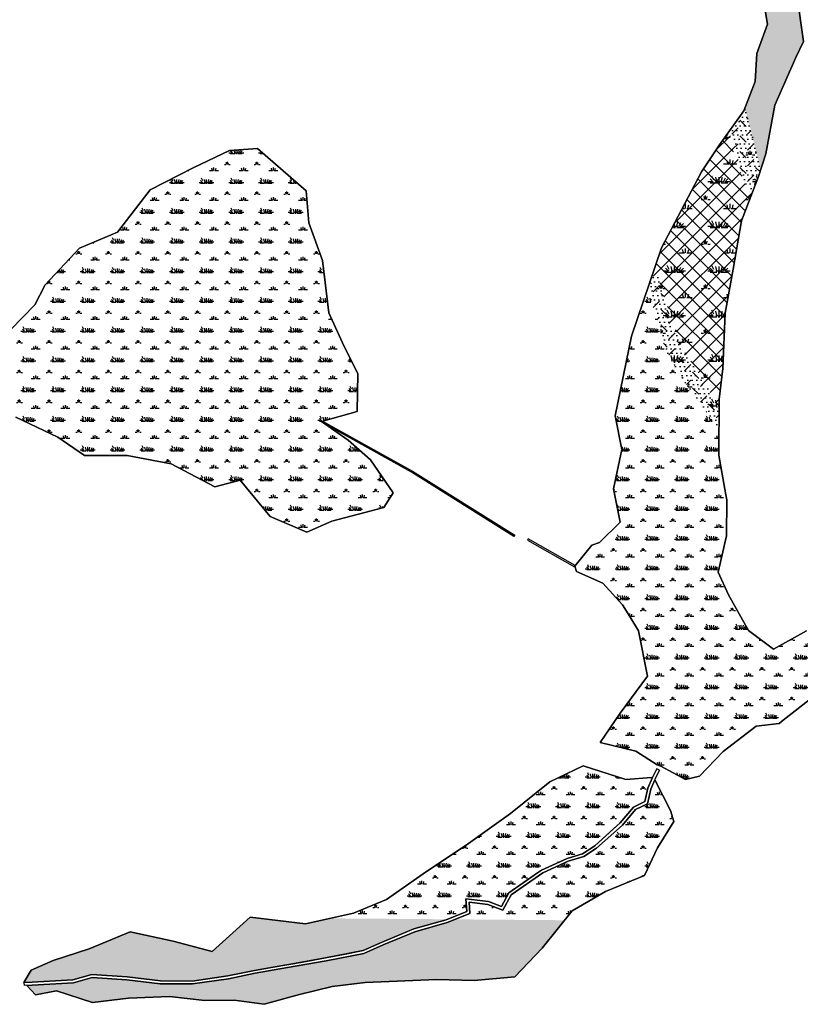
# Model space of a CAD drawing. Extents: x -23778 to 2010688, y -9045 to 873115.
# Tile 19 of 23: x 2007528 to 2008580, y 856776 to 858101. Entities that reach past the tile are written whole.
import ezdxf

# ---------------------------------------------------------------- set-up
doc = ezdxf.new("R2010")
doc.units = 0
doc.header["$MEASUREMENT"] = 0
for name, color, linetype in [('ce-wtln-abfp', 1, 'Continuous'), ('ce-wtln-ajrs', 1, 'Continuous'), ('ce-wtln-filp', 8, 'Continuous'), ('ce-wtln-filp-clea', 8, 'Continuous'), ('ce-wtln-ipdt-nard', 3, 'Continuous'), ('ce-wtln-patt', 8, 'Continuous')]:
    doc.layers.add(name, color=color, linetype=linetype)
pattern_1 = [(0, (12, 0.8), (40, 40), [6, -1.2, 1.6, -1.2, 6, -24]), (0, (10, 2), (40, 40), [4, -3, 6, -3, 4, -20]), (0, (24, 18), (40, 40), [5, -2, 5, -28]), (0, (4, 26), (40, 40), [2, -4, 2, -32]), (90, (8, 26), (-40, 40), [3.6, -36.4]), (90, (20, 2), (-40, 40), [4, -36]), (90, (30, 18), (-40, 40), [4, -36]), (45, (25.2, 1.6), (0, 40), [4, -52.5685425]), (135, (14.8, 1.6), (-40, 4e-15), [4, -52.5685425]), (63.4349488, (24, 1.8), (2e-09, 40), [4, -85.4427191]), (75.96375653, (22, 2), (1e-09, 39.999999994), [4, -160.92422504]), (75.96375653, (32, 18), (1e-09, 39.999999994), [3.2, -161.72422504]), (75.96375653, (8.8, 26), (1e-09, 39.999999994), [2.8, -162.12422504]), (104.03624347, (18, 2), (-1e-09, 39.999999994), [4, -160.92422504]), (104.03624347, (28, 18), (-1e-09, 39.999999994), [3.2, -161.72422504]), (104.03624347, (7.2, 26), (-1e-09, 39.999999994), [2.8, -162.12422504]), (116.5650512, (16, 1.8), (-2e-08, 40), [4, -85.4426719])]
pattern_2 = [(0, (18, 1.2), (60, 60), [9, -1.8, 2.4, -1.8, 9, -36]), (0, (15, 3), (60, 60), [6, -4.5, 9, -4.5, 6, -30]), (0, (36, 27), (60, 60), [7.5, -3, 7.5, -42]), (0, (6, 39), (60, 60), [3, -6, 3, -48]), (90, (12, 39), (-60, 60), [5.4, -54.6]), (90, (30, 3), (-60, 60), [6, -54]), (90, (45, 27), (-60, 60), [6, -54]), (45, (37.8, 2.4), (0, 60), [6, -78.8528137]), (135, (22.2, 2.4), (-60, 7e-15), [6, -78.8528137]), (63.4349488, (36, 2.7), (3e-09, 60), [6, -128.1640786]), (75.9637565, (33, 3), (2e-09, 59.99999999), [6, -241.3863376]), (75.9637565, (48, 27), (2e-09, 59.99999999), [4.8, -242.5863376]), (75.9637565, (13.2, 39), (2e-09, 59.99999999), [4.2, -243.1863376]), (104.0362435, (27, 3), (-2e-09, 59.99999999), [6, -241.3863376]), (104.0362435, (42, 27), (-2e-09, 59.99999999), [4.8, -242.5863376]), (104.0362435, (10.8, 39), (-2e-09, 59.99999999), [4.2, -243.1863376]), (116.5650512, (24, 2.7), (-2e-08, 60), [6, -128.1640079]), (45, (0, 0), (0, 21.21320344), [12, -18]), (135, (19.092, 10.608), (-21.21320344, 2e-15), [12, -18]), (0, (0, 0), (4.5, 6), [0, -6])]

msp = doc.modelspace()

# ---------------------------------------------------------------- hatches: boundary and pattern name
at = {"layer": 'ce-wtln-filp'}
h = msp.add_hatch(dxfattribs=at)
h.set_pattern_fill('WTLN_IJ', color=256, scale=60)
h.set_pattern_definition([(0, (18, 1.2), (60, 60), [9, -1.8, 2.4, -1.8, 9, -36]), (0, (15, 3), (60, 60), [6, -4.5, 9, -4.5, 6, -30]), (0, (36, 27), (60, 60), [7.5, -3, 7.5, -42]), (0, (6, 39), (60, 60), [3, -6, 3, -48]), (90, (12, 39), (-60, 60), [5.4, -54.6]), (90, (30, 3), (-60, 60), [6, -54]), (90, (45, 27), (-60, 60), [6, -54]), (45, (37.8, 2.4), (0, 60), [6, -78.8528137]), (135, (22.2, 2.4), (-60, 7e-15), [6, -78.8528137]), (63.4349488, (36, 2.7), (3e-09, 60), [6, -128.1640786]), (75.9637565, (33, 3), (2e-09, 59.99999999), [6, -241.3863376]), (75.9637565, (48, 27), (2e-09, 59.99999999), [4.8, -242.5863376]), (75.9637565, (13.2, 39), (2e-09, 59.99999999), [4.2, -243.1863376]), (104.0362435, (27, 3), (-2e-09, 59.99999999), [6, -241.3863376]), (104.0362435, (42, 27), (-2e-09, 59.99999999), [4.8, -242.5863376]), (104.0362435, (10.8, 39), (-2e-09, 59.99999999), [4.2, -243.1863376]), (116.5650512, (24, 2.7), (-2e-08, 60), [6, -128.1640079]), (45, (0, 0), (-10.60660172, 10.60660172), []), (135, (0, 0), (-10.60660172, -10.60660172), [])])
h.paths.add_polyline_path([(2008512.6, 857862.3), (2008491.2, 857915.5), (2008484, 857951.3), (2008470.6, 857932.8), (2008446.4, 857896.2), (2008419.5, 857845.1), (2008392.4, 857793.8), (2008383.5, 857767.6), (2008417.3, 857665.4), (2008470.3, 857579.9), (2008470.4, 857590.2), (2008475.2, 857631.7), (2008478.4, 857706.1), (2008489, 857765.3), (2008500.1, 857830.4)])
at = {"layer": 'ce-wtln-filp-clea'}
h = msp.add_hatch(dxfattribs=at)
h.set_pattern_fill('WTLN_IJLCI', color=256, scale=60)
h.set_pattern_definition(pattern_2)
h.paths.add_polyline_path([(2008505.1, 857982.4), (2008503.6, 857978.4), (2008484, 857951.3), (2008491.2, 857915.5), (2008512.6, 857862.3), (2008523.4, 857889.9), (2008526.3, 857899.1)])
h = msp.add_hatch(dxfattribs=at)
h.set_pattern_fill('WTLN_IJLCI', color=256, scale=60)
h.set_pattern_definition(pattern_2)
h.paths.add_polyline_path([(2008383.5, 857767.6), (2008373.8, 857739.1), (2008398.6, 857654.5, 0.037984), (2008470, 857550.6), (2008470.3, 857579.9), (2008417.3, 857665.4)])
h = msp.add_hatch(dxfattribs=at)
h.set_pattern_fill('WTLN_IJLCI', color=256, scale=60)
h.set_pattern_definition(pattern_2)
h.paths.add_polyline_path([(2008016.3, 856859.4), (2008059, 856877.3), (2008102.6, 856889.6), (2008104.2, 856890.3), (2007946.1, 856891.5), (2007913.1, 856884.2), (2007846, 856892.3), (2007837.7, 856892.4), (2007787.6, 856846.8), (2007735.2, 856860.7), (2007677.3, 856873.4), (2007622.1, 856850.6), (2007573.6, 856834.9), (2007543.9, 856822), (2007534.2, 856805.1), (2007545.2, 856805.8), (2007600.1, 856808.8), (2007625.6, 856815.9), (2007673, 856813), (2007717.9, 856807.5), (2007760.7, 856807.2), (2007808.9, 856814.2), (2007826.8, 856817.9), (2007844.6, 856821.5), (2007869.8, 856825.9), (2007888.5, 856829.2), (2007909.2, 856832.8), (2007940.4, 856838.3), (2007964.6, 856843), (2007990.8, 856848.1)])
h = msp.add_hatch(dxfattribs=at)
h.set_pattern_fill('WTLN_IJLCI', color=256, scale=60)
h.set_pattern_definition(pattern_2)
h.paths.add_polyline_path([(2007993.6, 856805), (2008090.2, 856809.2), (2008140.3, 856807.8), (2008195.2, 856812.9), (2008232.1, 856851.2), (2008262.1, 856889), (2008114.8, 856890.2), (2008103.8, 856885.9), (2008060.3, 856873.5), (2008017.9, 856855.8), (2007992, 856844.2), (2007941.1, 856834.4), (2007889.2, 856825.3), (2007845.3, 856817.6), (2007809.6, 856810.3), (2007761, 856803.2), (2007717.6, 856803.5), (2007672.6, 856809), (2007626.1, 856811.8), (2007600.8, 856804.8), (2007545.4, 856801.8), (2007537.9, 856801.3), (2007549.9, 856788.8), (2007578.1, 856793.9), (2007626.3, 856778.3), (2007675, 856784.3), (2007730.2, 856786.3), (2007777.7, 856781.2), (2007817.2, 856781.6), (2007857.5, 856775.9), (2007905.2, 856789.2), (2007949.3, 856800)])
at = {"layer": 'ce-wtln-patt'}
h = msp.add_hatch(dxfattribs=at)
h.set_pattern_fill('GRASS2', color=256, scale=40)
h.set_pattern_definition(pattern_1)
h.paths.add_polyline_path([(2008574.8, 858135.3), (2008581.6, 858165.4), (2008589.2, 858197.5), (2008613.8, 858227.8), (2008628.6, 858264.8), (2008669, 858336.2), (2008703.2, 858370.9), (2008734.1, 858397.5), (2008739.3, 858400.1), (2008787.6, 858423.8), (2008847.9, 858467.2), (2008922.8, 858518.9), (2008988.9, 858551.2), (2009030.8, 858595.7), (2009070.8, 858621.4), (2009085.7, 858640.5), (2009055.3, 858687.9), (2009032.5, 858747.4), (2009014.6, 858650.7), (2008971.7, 858622.9), (2008940.8, 858574.4), (2008901, 858537.2), (2008895, 858534.8), (2008825.2, 858506.8), (2008723.6, 858430.4), (2008659.4, 858409.6), (2008652.6, 858400.1), (2008633.5, 858373.5), (2008616.9, 858318.6), (2008602.7, 858269.9), (2008581, 858228.9), (2008559.9, 858193.2), (2008527.9, 858139.8), (2008535.1, 858094.9), (2008520.8, 858055.4), (2008518.5, 858017.7), (2008505.1, 857982.4), (2008526.3, 857899.1), (2008533, 857920.6), (2008545.2, 857986.1), (2008573.4, 858050.3), (2008583.8, 858071.5)])
h = msp.add_hatch(dxfattribs=at)
h.set_pattern_fill('GRASS2', color=256, scale=40)
h.set_pattern_definition(pattern_1)
h.paths.add_polyline_path([(2007944.5, 857706.3), (2007936.2, 857777.1), (2007917.7, 857827.6), (2007914.1, 857870.9), (2007848.6, 857927.8), (2007810.7, 857925), (2007762.2, 857901.7), (2007704.3, 857872.2), (2007660.3, 857814.9), (2007609, 857793.4), (2007562.7, 857744.2), (2007548.8, 857717.3), (2007516.6, 857683.9), (2007508.1, 857647.4), (2007500.8, 857597.1), (2007523.2, 857566.2), (2007580, 857539.1), (2007615.9, 857514.6), (2007673.3, 857514.6), (2007732.3, 857503.4), (2007791.1, 857472.2), (2007825.3, 857481.2), (2007865.6, 857432.2), (2007915, 857411.5), (2007948.5, 857426.1), (2008018.9, 857444.7), (2008031.4, 857464.3), (2008000.7, 857508.7), (2007970.8, 857534.9), (2007934.9, 857560.3), (2007982.7, 857573.8), (2007983.9, 857624.8), (2007965.2, 857661.1)], flags=17)
h = msp.add_hatch(dxfattribs=at)
h.set_pattern_fill('GRASS2', color=256, scale=40)
h.set_pattern_definition(pattern_1)
h.paths.add_polyline_path([(2007944.5, 857706.3), (2007936.2, 857777.1), (2007917.7, 857827.6), (2007914.1, 857870.9), (2007848.6, 857927.8), (2007810.7, 857925), (2007762.2, 857901.7), (2007704.3, 857872.2), (2007660.3, 857814.9), (2007609, 857793.4), (2007562.7, 857744.2), (2007548.8, 857717.3), (2007516.6, 857683.9), (2007508.1, 857647.4), (2007500.8, 857597.1), (2007523.2, 857566.2), (2007580, 857539.1), (2007615.9, 857514.6), (2007673.3, 857514.6), (2007732.3, 857503.4), (2007791.1, 857472.2), (2007825.3, 857481.2), (2007865.6, 857432.2), (2007915, 857411.5), (2007948.5, 857426.1), (2008018.9, 857444.7), (2008031.4, 857464.3), (2008000.7, 857508.7), (2007970.8, 857534.9), (2007934.9, 857560.3), (2007982.7, 857573.8), (2007983.9, 857624.8), (2007965.2, 857661.1)], flags=17)
h = msp.add_hatch(dxfattribs=at)
h.set_pattern_fill('GRASS2', color=256, scale=40)
h.set_pattern_definition(pattern_1)
edge = h.paths.add_edge_path()
edge.add_line((2008480.4, 857455), (2008479.3, 857461.4))
edge.add_line((2008479.3, 857461.4), (2008469.7, 857514.9))
edge.add_line((2008469.7, 857514.9), (2008470, 857550.6))
edge.add_arc((2009117, 858072.1), 831, 210.1676, 218.8687, ccw=False)
edge.add_line((2008398.6, 857654.5), (2008373.8, 857739.1))
edge.add_line((2008373.8, 857739.1), (2008352.1, 857675.2))
edge.add_line((2008352.1, 857675.2), (2008330, 857567.9))
edge.add_line((2008330, 857567.9), (2008339, 857522.4))
edge.add_line((2008339, 857522.4), (2008328.1, 857469.5))
edge.add_line((2008328.1, 857469.5), (2008336.8, 857424.7))
edge.add_line((2008336.8, 857424.7), (2008309.1, 857397.4))
edge.add_line((2008309.1, 857397.4), (2008298.6, 857393.7))
edge.add_line((2008298.6, 857393.7), (2008275.9, 857365.5))
edge.add_line((2008275.9, 857365.5), (2008278, 857358.2))
edge.add_line((2008278, 857358.2), (2008313.8, 857342.7))
edge.add_line((2008313.8, 857342.7), (2008340.1, 857313.7))
edge.add_line((2008340.1, 857313.7), (2008350, 857297.6))
edge.add_line((2008350, 857297.6), (2008361.8, 857278.5))
edge.add_line((2008361.8, 857278.5), (2008373.6, 857217.6))
edge.add_line((2008373.6, 857217.6), (2008336.8, 857167.6))
edge.add_line((2008336.8, 857167.6), (2008310.2, 857128.4))
edge.add_line((2008310.2, 857128.4), (2008358, 857116.4))
edge.add_line((2008358, 857116.4), (2008386.7, 857098.1))
edge.add_line((2008386.7, 857098.1), (2008391.5, 857096.3))
edge.add_line((2008391.5, 857096.3), (2008425.1, 857078.4))
edge.add_line((2008425.1, 857078.4), (2008443.8, 857082.8))
edge.add_line((2008443.8, 857082.8), (2008475.7, 857116.2))
edge.add_line((2008475.7, 857116.2), (2008519.9, 857150.1))
edge.add_line((2008519.9, 857150.1), (2008550.9, 857153.8))
edge.add_line((2008550.9, 857153.8), (2008556.6, 857158.4))
edge.add_line((2008556.6, 857158.4), (2008599.1, 857191.4))
edge.add_line((2008599.1, 857191.4), (2008642.8, 857232.8))
edge.add_line((2008642.8, 857232.8), (2008657.6, 857266.8))
edge.add_line((2008657.6, 857266.8), (2008684, 857312.4))
edge.add_line((2008684, 857312.4), (2008697.8, 857334.1))
edge.add_line((2008697.8, 857334.1), (2008701.4, 857344.5))
edge.add_line((2008701.4, 857344.5), (2008692.1, 857351.6))
edge.add_line((2008692.1, 857351.6), (2008670.9, 857329.5))
edge.add_line((2008670.9, 857329.5), (2008634.4, 857284.8))
edge.add_line((2008634.4, 857284.8), (2008587.7, 857278.6))
edge.add_line((2008587.7, 857278.6), (2008543.2, 857254))
edge.add_line((2008543.2, 857254), (2008509.6, 857279))
edge.add_line((2008509.6, 857279), (2008482.6, 857326.8))
edge.add_line((2008482.6, 857326.8), (2008469.1, 857357.4))
edge.add_line((2008469.1, 857357.4), (2008480, 857406.2))
edge.add_line((2008480, 857406.2), (2008480.4, 857455))
h = msp.add_hatch(dxfattribs=at)
h.set_pattern_fill('GRASS2', color=256, scale=40)
h.set_pattern_definition(pattern_1)
h.paths.add_polyline_path([(2007946.1, 856891.5), (2008104.2, 856890.3), (2008130.3, 856900.6), (2008129.1, 856917.7), (2008159.7, 856914.2), (2008177.2, 856907.6), (2008187.1, 856925.8), (2008225.8, 856952.7), (2008230.9, 856956.3), (2008265.6, 856972.1), (2008286.4, 856978.5), (2008302.8, 856989.1), (2008323.6, 857007.8), (2008337.1, 857019.9), (2008354.9, 857041.4), (2008370.3, 857048.6), (2008374.2, 857066.6), (2008380.2, 857080.4), (2008379.1, 857080.9), (2008344.7, 857078.6), (2008286.9, 857096.7), (2008242.1, 857075.1), (2008189.1, 857032.7), (2008129.4, 856990.2), (2008076.1, 856954.5), (2008022.1, 856916.8), (2007978.1, 856898.7)])
h.paths.add_polyline_path([(2007837.7, 856892.4), (2007846, 856892.3), (2007838.6, 856893.2)])
h = msp.add_hatch(dxfattribs=at)
h.set_pattern_fill('GRASS2', color=256, scale=40)
h.set_pattern_definition(pattern_1)
h.paths.add_polyline_path([(2008114.8, 856890.2), (2008262.1, 856889), (2008272.2, 856901.6), (2008317.2, 856927.8), (2008369.8, 856949.1), (2008387.2, 856986.4), (2008409.1, 857021.9), (2008404.9, 857036.6), (2008383.4, 857077.8), (2008378.1, 857065.3), (2008373.8, 857045.8), (2008357.4, 857038.1), (2008340, 857017.1), (2008305.2, 856985.9), (2008288.1, 856974.8), (2008267, 856968.3), (2008232.9, 856952.8), (2008190.2, 856923.1), (2008179, 856902.6), (2008158.7, 856910.3), (2008133.5, 856913.2), (2008134.5, 856898)])

# ---------------------------------------------------------------- linework, layer by layer
at = {"layer": 'ce-wtln-abfp'}
for p, q in [((2008390, 857091.1), (2008386.5, 857092.9)), ((2007534.1, 856805.1), (2007534.4, 856801.1))]:
    msp.add_line(p, q, dxfattribs=at)
for points in [[(2008386.5, 857092.9), (2008381, 857082.3), (2008374.2, 857066.6), (2008370.3, 857048.6), (2008354.9, 857041.4), (2008337.1, 857019.9), (2008302.8, 856989.1), (2008286.4, 856978.5), (2008265.6, 856972.1), (2008230.9, 856956.3), (2008187.1, 856925.8), (2008177.2, 856907.6), (2008159.7, 856914.2), (2008129.1, 856917.7), (2008130.3, 856900.6), (2008102.6, 856889.6), (2008059, 856877.3), (2008016.3, 856859.4), (2007990.8, 856848.1), (2007940.4, 856838.3), (2007888.5, 856829.2), (2007844.6, 856821.5), (2007808.9, 856814.2), (2007760.7, 856807.2), (2007717.9, 856807.5), (2007673, 856813), (2007625.6, 856815.9), (2007600.1, 856808.8), (2007545.2, 856805.8), (2007534.1, 856805.1)], [(2008390, 857091.1), (2008384.6, 857080.6), (2008378.1, 857065.3), (2008373.8, 857045.8), (2008357.4, 857038.1), (2008340, 857017.1), (2008305.2, 856985.9), (2008288.1, 856974.8), (2008267, 856968.3), (2008232.9, 856952.8), (2008190.2, 856923.1), (2008179, 856902.6), (2008158.7, 856910.3), (2008133.5, 856913.2), (2008134.5, 856898), (2008103.8, 856885.9), (2008060.3, 856873.5), (2008017.9, 856855.8), (2007992, 856844.2), (2007941.1, 856834.4), (2007889.2, 856825.3), (2007845.3, 856817.6), (2007809.6, 856810.3), (2007761, 856803.2), (2007717.6, 856803.5), (2007672.6, 856809), (2007626.1, 856811.8), (2007600.8, 856804.8), (2007545.4, 856801.8), (2007534.4, 856801.1)]]:
    msp.add_lwpolyline(points, dxfattribs=at)
at = {"layer": 'ce-wtln-ajrs'}
for points in [[(2008581.6, 858165.4), (2008574.8, 858135.3), (2008583.8, 858071.5), (2008573.4, 858050.3), (2008545.2, 857986.1), (2008533, 857920.6), (2008523.4, 857889.9), (2008500.1, 857830.4), (2008489, 857765.3), (2008478.4, 857706.1), (2008475.2, 857631.7), (2008470.4, 857590.2), (2008469.7, 857514.9), (2008479.3, 857461.4), (2008480.4, 857455), (2008480, 857406.2), (2008469.1, 857357.4), (2008482.6, 857326.8), (2008509.6, 857279), (2008509.6, 857279), (2008543.2, 857254), (2008587.7, 857278.6)], [(2008599.1, 857191.4), (2008556.6, 857158.4), (2008550.9, 857153.8), (2008519.9, 857150.1), (2008475.7, 857116.2), (2008443.8, 857082.8), (2008425.1, 857078.4), (2008391.5, 857096.3), (2008386.7, 857098.1), (2008358, 857116.4), (2008310.2, 857128.4), (2008336.8, 857167.6), (2008373.6, 857217.6), (2008361.8, 857278.5), (2008350, 857297.6), (2008340.1, 857313.7), (2008313.8, 857342.7), (2008278, 857358.2), (2008275.9, 857365.5), (2008298.6, 857393.7), (2008309.1, 857397.4), (2008336.8, 857424.7), (2008328.1, 857469.5), (2008339, 857522.4), (2008330, 857567.9), (2008352.1, 857675.2), (2008392.4, 857793.8), (2008419.5, 857845.1), (2008446.4, 857896.2), (2008470.6, 857932.8), (2008503.6, 857978.4), (2008518.5, 858017.7), (2008520.8, 858055.4), (2008535.1, 858094.9), (2008527.9, 858139.8)], [(2007516.6, 857683.9), (2007548.8, 857717.3), (2007562.7, 857744.2), (2007609, 857793.4), (2007660.3, 857814.9), (2007704.3, 857872.2), (2007762.2, 857901.7), (2007810.7, 857925), (2007810.7, 857925), (2007848.6, 857927.8), (2007914.1, 857870.9), (2007917.7, 857827.6), (2007936.2, 857777.1), (2007944.5, 857706.3), (2007965.2, 857661.1), (2007983.9, 857624.8), (2007982.7, 857573.8), (2007934.9, 857560.3), (2007970.8, 857534.9), (2008000.7, 857508.7), (2008031.4, 857464.3), (2008018.9, 857444.7), (2007948.5, 857426.1), (2007915, 857411.5), (2007865.6, 857432.2), (2007825.3, 857481.2), (2007791.1, 857472.2), (2007732.3, 857503.4), (2007673.3, 857514.6), (2007615.9, 857514.6), (2007580, 857539.1), (2007523.2, 857566.2)]]:
    msp.add_lwpolyline(points, dxfattribs=at)
at = {"layer": 'ce-wtln-ajrs', "color": 2, "flags": 128}
for points in [[(2008587.7, 857278.6), (2008543.2, 857254), (2008509.6, 857279), (2008482.6, 857326.8), (2008469.1, 857357.4), (2008480, 857406.2), (2008480.4, 857455), (2008479.3, 857461.4), (2008469.7, 857514.9), (2008470.4, 857590.2), (2008475.2, 857631.7), (2008478.4, 857706.1), (2008489, 857765.3), (2008500.1, 857830.4), (2008523.4, 857889.9), (2008533, 857920.6), (2008545.2, 857986.1), (2008573.4, 858050.3), (2008583.8, 858071.5), (2008574.8, 858135.3), (2008581.6, 858165.4)], [(2008527.9, 858139.8), (2008535.1, 858094.9), (2008520.8, 858055.4), (2008518.5, 858017.7), (2008503.6, 857978.4), (2008470.6, 857932.8), (2008446.4, 857896.2), (2008419.5, 857845.1), (2008392.4, 857793.8), (2008352.1, 857675.2), (2008330, 857567.9), (2008339, 857522.4), (2008328.1, 857469.5), (2008336.8, 857424.7), (2008309.1, 857397.4), (2008298.6, 857393.7), (2008275.9, 857365.5), (2008278, 857358.2), (2008313.8, 857342.7), (2008340.1, 857313.7), (2008350, 857297.6), (2008361.8, 857278.5), (2008373.6, 857217.6), (2008336.8, 857167.6), (2008310.2, 857128.4), (2008358, 857116.4), (2008386.7, 857098.1), (2008391.5, 857096.3), (2008425.1, 857078.4), (2008443.8, 857082.8), (2008475.7, 857116.2), (2008519.9, 857150.1), (2008550.9, 857153.8), (2008556.6, 857158.4), (2008599.1, 857191.4)], [(2007523.2, 857566.2), (2007580, 857539.1), (2007615.9, 857514.6), (2007673.3, 857514.6), (2007732.3, 857503.4), (2007791.1, 857472.2), (2007825.3, 857481.2), (2007865.6, 857432.2), (2007915, 857411.5), (2007948.5, 857426.1), (2008018.9, 857444.7), (2008031.4, 857464.3), (2008000.7, 857508.7), (2007970.8, 857534.9), (2007934.9, 857560.3), (2007982.7, 857573.8), (2007983.9, 857624.8), (2007965.2, 857661.1), (2007944.5, 857706.3), (2007936.2, 857777.1), (2007917.7, 857827.6), (2007914.1, 857870.9), (2007848.6, 857927.8), (2007810.7, 857925), (2007762.2, 857901.7), (2007704.3, 857872.2), (2007660.3, 857814.9), (2007609, 857793.4), (2007562.7, 857744.2), (2007548.8, 857717.3), (2007516.6, 857683.9)], [(2007523.2, 857566.2), (2007580, 857539.1), (2007615.9, 857514.6), (2007673.3, 857514.6), (2007732.3, 857503.4), (2007791.1, 857472.2), (2007825.3, 857481.2), (2007865.6, 857432.2), (2007915, 857411.5), (2007948.5, 857426.1), (2008018.9, 857444.7), (2008031.4, 857464.3), (2008000.7, 857508.7), (2007970.8, 857534.9), (2007934.9, 857560.3), (2007982.7, 857573.8), (2007983.9, 857624.8), (2007965.2, 857661.1), (2007944.5, 857706.3), (2007936.2, 857777.1), (2007917.7, 857827.6), (2007914.1, 857870.9), (2007848.6, 857927.8), (2007810.7, 857925), (2007762.2, 857901.7), (2007704.3, 857872.2), (2007660.3, 857814.9), (2007609, 857793.4), (2007562.7, 857744.2), (2007548.8, 857717.3), (2007516.6, 857683.9)]]:
    msp.add_lwpolyline(points, dxfattribs=at)
at = {"layer": 'ce-wtln-ajrs'}
for points in [[(2008286.9, 857096.7), (2008344.7, 857078.6), (2008379.1, 857080.9), (2008380.2, 857080.4), (2008374.2, 857066.6), (2008370.3, 857048.6), (2008354.9, 857041.4), (2008337.1, 857019.9), (2008323.6, 857007.8), (2008302.8, 856989.1), (2008286.4, 856978.5), (2008265.6, 856972.1), (2008230.9, 856956.3), (2008225.8, 856952.7), (2008187.1, 856925.8), (2008177.2, 856907.6), (2008159.7, 856914.2), (2008129.1, 856917.7), (2008130.3, 856900.6), (2008102.6, 856889.6), (2008059, 856877.3), (2008016.3, 856859.4), (2007990.8, 856848.1), (2007964.6, 856843), (2007940.4, 856838.3), (2007909.2, 856832.8), (2007869.8, 856825.9), (2007844.6, 856821.5), (2007826.8, 856817.9), (2007808.9, 856814.2), (2007760.7, 856807.2), (2007717.9, 856807.5), (2007673, 856813), (2007625.6, 856815.9), (2007600.1, 856808.8), (2007545.2, 856805.8), (2007534.1, 856805.1), (2007543.9, 856822), (2007573.6, 856834.9), (2007622.1, 856850.6), (2007677.3, 856873.4), (2007735.2, 856860.7), (2007787.6, 856846.8), (2007838.6, 856893.2), (2007913.1, 856884.2), (2007978.1, 856898.7), (2008022.1, 856916.8), (2008076.1, 856954.5), (2008129.4, 856990.2), (2008189.1, 857032.7), (2008242.1, 857075.1), (2008286.9, 857096.7)], [(2008317.2, 856927.8), (2008272.2, 856901.6), (2008232.1, 856851.2), (2008195.2, 856812.9), (2008140.3, 856807.8), (2008090.2, 856809.2), (2007993.6, 856805), (2007949.3, 856800), (2007905.2, 856789.2), (2007857.5, 856775.9), (2007817.2, 856781.6), (2007777.7, 856781.2), (2007730.2, 856786.3), (2007675, 856784.3), (2007626.3, 856778.3), (2007578.1, 856793.9), (2007549.9, 856788.8), (2007537.9, 856801.3), (2007545.4, 856801.8), (2007600.8, 856804.8), (2007626.1, 856811.8), (2007672.6, 856809), (2007717.6, 856803.5), (2007761, 856803.2), (2007809.6, 856810.3), (2007845.3, 856817.6), (2007889.2, 856825.3), (2007941.1, 856834.4), (2007992, 856844.2), (2008017.9, 856855.8), (2008060.3, 856873.5), (2008103.8, 856885.9), (2008134.5, 856898), (2008133.5, 856913.2), (2008158.7, 856910.3), (2008179, 856902.6), (2008190.2, 856923.1), (2008232.9, 856952.8), (2008267, 856968.3), (2008288.1, 856974.8), (2008305.2, 856985.9), (2008340, 857017.1), (2008357.4, 857038.1), (2008373.8, 857045.8), (2008378.1, 857065.3), (2008383.4, 857077.8), (2008404.9, 857036.6), (2008409.1, 857021.9), (2008387.2, 856986.4), (2008369.8, 856949.1), (2008317.2, 856927.8)]]:
    msp.add_lwpolyline(points, close=True, dxfattribs=at)
at = {"layer": 'ce-wtln-ajrs', "color": 2, "flags": 128}
for points in [[(2008323.6, 857007.8), (2008337.1, 857019.9), (2008354.9, 857041.4), (2008370.3, 857048.6), (2008374.2, 857066.6), (2008380.2, 857080.4), (2008379.1, 857080.9), (2008344.7, 857078.6), (2008286.9, 857096.7), (2008242.1, 857075.1), (2008189.1, 857032.7), (2008129.4, 856990.2), (2008076.1, 856954.5), (2008022.1, 856916.8), (2007978.1, 856898.7), (2007913.1, 856884.2), (2007838.6, 856893.2), (2007787.6, 856846.8), (2007735.2, 856860.7), (2007677.3, 856873.4), (2007622.1, 856850.6), (2007573.6, 856834.9), (2007543.9, 856822), (2007534.1, 856805.1), (2007545.2, 856805.8), (2007600.1, 856808.8), (2007625.6, 856815.9), (2007673, 856813), (2007717.9, 856807.5), (2007760.7, 856807.2), (2007808.9, 856814.2), (2007826.8, 856817.9), (2007844.6, 856821.5), (2007869.8, 856825.9), (2007909.2, 856832.8), (2007940.4, 856838.3), (2007964.6, 856843), (2007990.8, 856848.1), (2008016.3, 856859.4), (2008059, 856877.3), (2008102.6, 856889.6), (2008130.3, 856900.6), (2008129.1, 856917.7), (2008159.7, 856914.2), (2008177.2, 856907.6), (2008187.1, 856925.8), (2008225.8, 856952.7), (2008230.9, 856956.3), (2008265.6, 856972.1), (2008286.4, 856978.5), (2008302.8, 856989.1)], [(2008272.2, 856901.6), (2008317.2, 856927.8), (2008369.8, 856949.1), (2008387.2, 856986.4), (2008409.1, 857021.9), (2008404.9, 857036.6), (2008383.4, 857077.8), (2008378.1, 857065.3), (2008373.8, 857045.8), (2008357.4, 857038.1), (2008340, 857017.1), (2008305.2, 856985.9), (2008288.1, 856974.8), (2008267, 856968.3), (2008232.9, 856952.8), (2008190.2, 856923.1), (2008179, 856902.6), (2008158.7, 856910.3), (2008133.5, 856913.2), (2008134.5, 856898), (2008103.8, 856885.9), (2008060.3, 856873.5), (2008017.9, 856855.8), (2007992, 856844.2), (2007941.1, 856834.4), (2007889.2, 856825.3), (2007845.3, 856817.6), (2007809.6, 856810.3), (2007761, 856803.2), (2007717.6, 856803.5), (2007672.6, 856809), (2007626.1, 856811.8), (2007600.8, 856804.8), (2007545.4, 856801.8), (2007537.9, 856801.3), (2007549.9, 856788.8), (2007578.1, 856793.9), (2007626.3, 856778.3), (2007675, 856784.3), (2007730.2, 856786.3), (2007777.7, 856781.2), (2007817.2, 856781.6), (2007857.5, 856775.9), (2007905.2, 856789.2), (2007949.3, 856800), (2007993.6, 856805), (2008090.2, 856809.2), (2008140.3, 856807.8), (2008195.2, 856812.9), (2008232.1, 856851.2)]]:
    msp.add_lwpolyline(points, close=True, dxfattribs=at)
at = {"layer": 'ce-wtln-ipdt-nard', "flags": 128}
for points in [[(2008194.9, 857407.3), (2008193.9, 857405.6), (2008056.2, 857491.9), (2007942.3, 857555.1), (2007936.3, 857560.7), (2008057.2, 857493.6)], [(2008275.4, 857364.6), (2008276.4, 857366.4), (2008213, 857402.3), (2008212, 857400.5)]]:
    msp.add_lwpolyline(points, close=True, dxfattribs=at)

doc.saveas('drawing.dxf')
